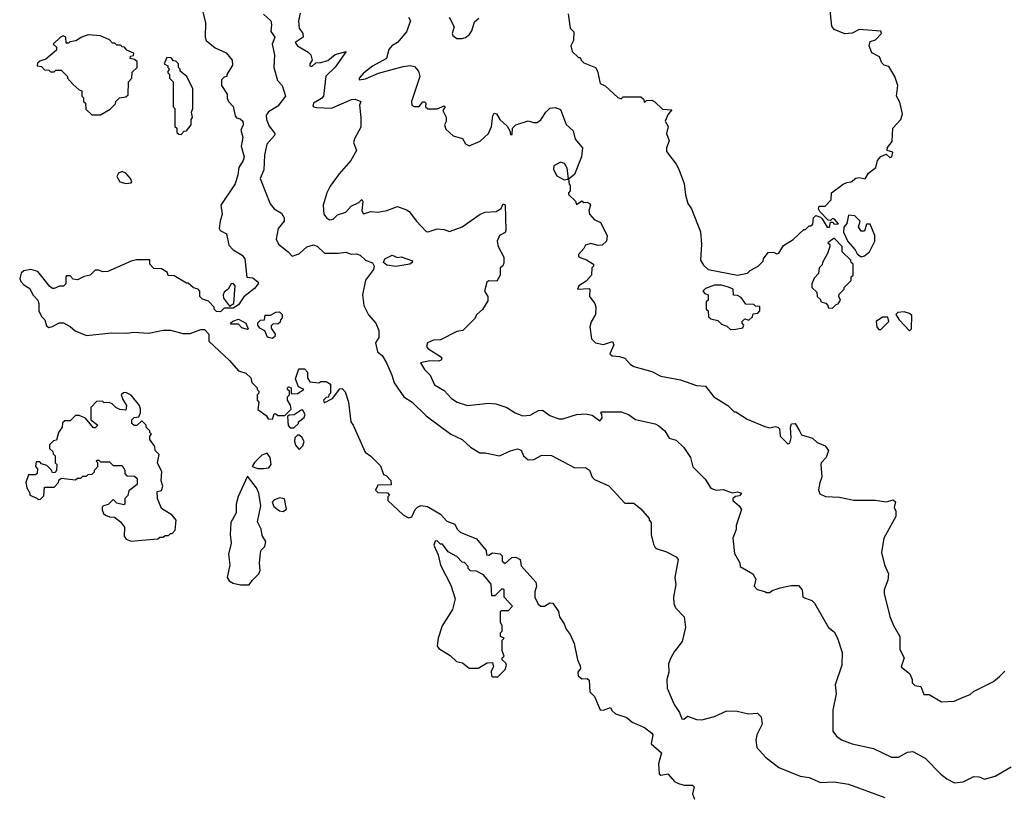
# Model space of a CAD drawing. Extents: x 2239805 to 2396427, y 665731 to 772158.
# Tile 194 of 256: x 2332432 to 2337936, y 690376 to 694722. Entities that reach past the tile are written whole.
import ezdxf

# ---------------------------------------------------------------- set-up
doc = ezdxf.new("R2010")
doc.units = 0

msp = doc.modelspace()

# ---------------------------------------------------------------- linework, layer by layer
at = {"layer": '0CON05XD'}
for points in [[(2336445, 693294), (2336500, 693305), (2336515, 693320), (2336560, 693345), (2336588.3, 693371.7), (2336590, 693385), (2336615, 693420), (2336645, 693422.5), (2336665, 693413.3), (2336675, 693417.5), (2336700.7, 693459.3), (2336756.4, 693493.6), (2336815, 693550), (2336825, 693550), (2336845, 693570), (2336855, 693570), (2336865, 693580), (2336870, 693615), (2336883, 693627), (2336908.3, 693618.3), (2336918.3, 693608.3), (2336945, 693562.5), (2336958.3, 693561.7), (2336965, 693590), (2336975, 693590), (2336985, 693580), (2337008.3, 693581.7), (2336987, 693607), (2336975, 693610), (2336965, 693600), (2336951.7, 693601.7), (2336905, 693650), (2336897.5, 693665), (2336900.7, 693679.3), (2336935, 693680), (2336967.5, 693715), (2336970, 693755), (2337035, 693802.5), (2337055, 693812.5), (2337080, 693815), (2337105, 693836.7), (2337125, 693840), (2337158.3, 693831.7), (2337177.5, 693865), (2337217.5, 693895), (2337226.7, 693935), (2337245, 693957.5), (2337275, 693970), (2337295, 693952.5), (2337307.5, 693955), (2337311.7, 693981.7), (2337281.7, 693991.7), (2337283, 694007), (2337309.3, 694040.7), (2337313.3, 694115), (2337357.5, 694165), (2337367.5, 694195), (2337351.7, 694261.7), (2337332.5, 694295), (2337340, 694355), (2337323.6, 694403.6), (2337290, 694460), (2337265, 694467.5), (2337250.7, 694480.7), (2337237.5, 694515), (2337195, 694537.5), (2337180, 694575), (2337185, 694600), (2337215, 694610), (2337250, 694645), (2337245, 694657.5), (2337125, 694667.5), (2337085, 694646.7), (2337045, 694643.3), (2336985, 694667.5), (2336972.5, 694685), (2336956.4, 694826.4)], [(2333456.4, 694766.4), (2333471.4, 694705), (2333469.4, 694625), (2333475.6, 694605.6), (2333524.5, 694564.5), (2333586.3, 694536.3), (2333620.8, 694495), (2333621.7, 694468.3), (2333590, 694415), (2333590, 694405), (2333575, 694400), (2333560, 694385), (2333560, 694355), (2333592.5, 694305), (2333592.5, 694282.5), (2333600, 694265), (2333625.9, 694235.9), (2333636.2, 694185), (2333645, 694173.8), (2333665, 694168), (2333678.8, 694155), (2333681.2, 694135), (2333668, 694105), (2333680, 694065), (2333670, 694015), (2333687.5, 693955), (2333682, 693935), (2333657.1, 693895), (2333652, 693855), (2333635.9, 693804.1), (2333556.7, 693685), (2333563.8, 693635), (2333553.9, 693596.1), (2333547.5, 693555), (2333553.6, 693543.6), (2333587.5, 693525), (2333601.7, 693461.7), (2333625.9, 693435.9), (2333676.2, 693406.2), (2333690.8, 693385), (2333702.5, 693282.5), (2333735, 693280), (2333766.2, 693255), (2333766.2, 693245), (2333745, 693218.8), (2333686.1, 693173.9), (2333655, 693127.5), (2333625, 693110), (2333575, 693110), (2333555, 693090), (2333531.7, 693091.7), (2333520, 693105), (2333520, 693115), (2333488.3, 693148.3), (2333455, 693160), (2333440, 693175), (2333440, 693205), (2333430, 693215), (2333403, 693223), (2333375, 693250), (2333365, 693250), (2333295, 693290), (2333261.7, 693291.7), (2333258.3, 693308.3), (2333225, 693330), (2333181.7, 693331.7), (2333160, 693355), (2333160, 693380), (2333085, 693380), (2333055, 693372.5), (2332925, 693313.8), (2332895, 693313.3), (2332875, 693322.5), (2332855, 693322.5), (2332826.1, 693293.9), (2332793, 693287), (2332755, 693267.5), (2332731.7, 693271.7), (2332715, 693290), (2332695, 693290), (2332690, 693285), (2332690, 693245), (2332677, 693233), (2332655, 693233.3), (2332625, 693220), (2332615, 693220), (2332600.7, 693230.7), (2332533.9, 693313.9), (2332495, 693326.2), (2332455, 693317.5), (2332440, 693305), (2332432.5, 693275), (2332438.3, 693258.3), (2332455, 693240), (2332489.3, 693219.3), (2332506.7, 693185), (2332533.3, 693155), (2332540, 693135), (2332540, 693095), (2332555, 693062.5), (2332572.5, 693045), (2332581.7, 693011.7), (2332595, 693002.5), (2332615, 693007.5), (2332653, 693027), (2332677, 693027), (2332715, 693007.5), (2332743, 692983), (2332805, 692957.5), (2332945, 692972), (2333035, 692970), (2333066.4, 692976.4), (2333155, 692970), (2333235, 692987.5), (2333275, 692987.5), (2333345, 692967.5), (2333385, 692967.5), (2333445, 692990), (2333465, 692990), (2333490, 692965), (2333490, 692925), (2333605, 692817.5), (2333655, 692760), (2333697, 692747), (2333725, 692720), (2333730, 692695), (2333760, 692665), (2333760, 692655), (2333770, 692645), (2333770, 692635), (2333760, 692625), (2333760, 692595), (2333770, 692585), (2333763, 692543), (2333810, 692510), (2333821.7, 692491.7), (2333845, 692490), (2333855, 692520), (2333865, 692520), (2333875, 692510), (2333915, 692510), (2333950, 692545), (2333947, 692567), (2333930, 692595), (2333930, 692615), (2333940, 692625), (2333940, 692645), (2333930, 692655), (2333930, 692665), (2333935, 692670), (2333950, 692665), (2333950, 692635), (2333955, 692630), (2333985, 692632.5), (2334020, 692655), (2333990.7, 692670.7), (2333973.8, 692715), (2333990, 692765), (2333995, 692770), (2334025, 692770), (2334041.7, 692751.7), (2334040.7, 692720.7), (2334055, 692697.5), (2334105, 692692.5), (2334115, 692700), (2334145, 692700), (2334170, 692685), (2334170, 692635), (2334160, 692625), (2334158.3, 692611.7), (2334145, 692610), (2334130, 692595), (2334135, 692580), (2334180, 692605), (2334221.7, 692658.3), (2334235, 692660), (2334252.5, 692642.5), (2334270, 692585), (2334283.3, 692475), (2334296.2, 692455)], [(2333795, 694752.5), (2333835.8, 694715.8), (2333840, 694695), (2333836.2, 694656.2), (2333858.8, 694625), (2333843.8, 694585), (2333856, 694525), (2333852, 694455), (2333872.7, 694382.7), (2333900, 694355), (2333917.5, 694295), (2333875, 694238.6), (2333823.3, 694206.7), (2333810.9, 694189.1), (2333812.1, 694165), (2333826, 694126), (2333858, 694085), (2333856.2, 694075), (2333814.2, 694025.8), (2333800.5, 693965), (2333797.2, 693882.8), (2333775.8, 693835), (2333832.7, 693692.7), (2333855, 693664), (2333895, 693640), (2333910, 693615), (2333910, 693595), (2333876.7, 693555), (2333865.5, 693495)], [(2334000.9, 694759.1), (2333990, 694715), (2333994.4, 694675), (2334015.8, 694645), (2334017.5, 694625), (2333972.5, 694595), (2333985, 694576.7), (2334045, 694540.8), (2334059.2, 694525), (2334067.5, 694495), (2334053.8, 694475), (2334053.8, 694465), (2334065, 694461.2), (2334088.3, 694481.7), (2334115, 694482), (2334155, 694493.3), (2334195, 694527.5), (2334257.5, 694545), (2334195, 694456.2), (2334143.5, 694406.5), (2334130.8, 694295), (2334119.4, 694280.6), (2334073.8, 694255), (2334070.7, 694240.7), (2334074.1, 694234.1), (2334091.2, 694231.2), (2334175, 694227.8), (2334286.1, 694276.1), (2334308.3, 694278.3), (2334340, 694265), (2334332.5, 694245), (2334340, 694175), (2334338.3, 694121.7), (2334303, 694057), (2334297.5, 694035), (2334315, 693990), (2334284.2, 693935), (2334218.8, 693861.2), (2334167.9, 693792.1), (2334149.2, 693755), (2334128, 693685), (2334133.3, 693635), (2334146.7, 693615), (2334165, 693604.3), (2334185, 693607.5), (2334209.1, 693630.9), (2334255, 693646.2), (2334285, 693679.1), (2334328.9, 693701.1), (2334345, 693717.5), (2334350, 693705), (2334344.1, 693654.1), (2334355, 693636.7), (2334395, 693650), (2334435, 693646), (2334485, 693656), (2334545, 693677.5), (2334595, 693660), (2334609.3, 693649.3), (2334650, 693595), (2334705, 693538.8), (2334715, 693536.2), (2334765, 693552.5), (2334805, 693548.8), (2334835, 693538.8), (2334906.3, 693563.7), (2335005.5, 693634.5), (2335035, 693646.9), (2335095, 693650), (2335122.7, 693667.3), (2335135, 693692.5), (2335145, 693686.7), (2335148.8, 693545), (2335145, 693533.3), (2335113.3, 693515), (2335101.2, 693485), (2335106.7, 693455), (2335138.8, 693395), (2335139.3, 693360.7), (2335133.3, 693346.7), (2335117.5, 693335), (2335117.5, 693295), (2335099.3, 693260.7), (2335055, 693262.5), (2335042.5, 693255), (2335030, 693205), (2335048.8, 693175), (2335049.2, 693150.8), (2335018.3, 693101.7), (2334987.5, 693075), (2334975, 693050), (2334910, 692985), (2334875, 692980), (2334785, 692933.3), (2334745, 692930), (2334712.5, 692915), (2334706.7, 692895), (2334713.3, 692885), (2334790, 692835), (2334789.3, 692820.7), (2334775, 692814), (2334725, 692815.8), (2334673.3, 692805), (2334695, 692767.5), (2334726.7, 692735), (2334751.7, 692681.7), (2334805, 692650), (2334846.2, 692605), (2334876.7, 692585), (2334935, 692566), (2335055, 692578.8), (2335094.1, 692574.1), (2335155, 692553.8), (2335202.5, 692525), (2335245, 692508.8), (2335285, 692511.2), (2335332.3, 692537.7), (2335355, 692540), (2335395, 692510), (2335445, 692491.2), (2335468.3, 692491.7), (2335544.1, 692515.9), (2335595, 692520), (2335632.5, 692512.5), (2335675, 692480), (2335688.8, 692495), (2335686.7, 692516.7), (2335680, 692525), (2335685, 692530), (2335795, 692530), (2335836.1, 692516.1), (2335875, 692486.7), (2335985, 692462.5), (2336005, 692452.5), (2336037.5, 692425), (2336062.3, 692382.3), (2336102.3, 692372.3), (2336145, 692331.2), (2336182, 692275), (2336195, 692223.3), (2336264.1, 692154.1), (2336295, 692103.8), (2336325, 692093.3), (2336365, 692096.7), (2336415, 692077.5), (2336445, 692083.3), (2336466.1, 692076.1), (2336455, 692060), (2336433, 692057), (2336417.5, 692045), (2336417.5, 692035), (2336453.3, 692005), (2336466.7, 691985), (2336437.5, 691895), (2336437, 691873), (2336417.5, 691825), (2336428.3, 691738.3), (2336457, 691687), (2336460, 691665), (2336530, 691625), (2336547.5, 691595), (2336537.5, 691555), (2336555, 691536.7), (2336597, 691527), (2336605, 691520), (2336625, 691520), (2336638.3, 691531.7), (2336683.6, 691546.4), (2336745, 691560), (2336785, 691560), (2336805.9, 691535.9), (2336810, 691495), (2336860, 691475), (2336875, 691460), (2336952.5, 691325), (2336985, 691300), (2337003.3, 691265), (2337030, 691185), (2337026.7, 691115), (2336990, 691005), (2336996.7, 690955), (2336977, 690863), (2336977.5, 690745), (2336997, 690717), (2337026.4, 690696.4), (2337085, 690673.8), (2337205, 690648.8), (2337305, 690600), (2337345, 690600), (2337395, 690628.8), (2337425, 690631.2), (2337494.1, 690594.1), (2337580, 690505), (2337615, 690478.6), (2337657.6, 690457.6), (2337705, 690463.2), (2337765, 690491.9), (2337795, 690490), (2337825, 690476.7), (2337885, 690493.8), (2337973.9, 690546.1)], [(2334605, 694736.2), (2334616.1, 694716.1), (2334595, 694653.3), (2334545, 694593.8), (2334513.3, 694575), (2334496, 694555), (2334483.3, 694505), (2334405, 694461.5), (2334355, 694423.5), (2334329.2, 694395), (2334330, 694385), (2334365, 694391.5), (2334437.4, 694422.6), (2334575, 694460.4), (2334615, 694465.5), (2334639.5, 694459.5), (2334662, 694435), (2334668.6, 694405), (2334622, 694265), (2334623.9, 694243.9), (2334637, 694237), (2334665, 694237.5), (2334685, 694262.5), (2334695, 694262.5), (2334702.5, 694255), (2334700, 694235), (2334713.6, 694223.6), (2334766.4, 694223.6), (2334805, 694240), (2334810, 694235), (2334797.5, 694215), (2334816.4, 694176.4), (2334816.4, 694153.6), (2334807.5, 694135), (2334815, 694110), (2334855, 694072.5), (2334908.3, 694058.3), (2334925, 694027.5), (2334945, 694017.5), (2335007, 694043), (2335052.5, 694085), (2335070, 694125), (2335077.5, 694185), (2335085, 694200), (2335097.5, 694195), (2335116.7, 694165), (2335156.4, 694126.4), (2335171.7, 694101.7), (2335175, 694080), (2335185, 694080), (2335187.5, 694115), (2335206.4, 694133.6), (2335275, 694157.5), (2335305, 694146.7), (2335325, 694146.7), (2335345, 694162.5), (2335372.5, 694205), (2335395, 694226.7), (2335425, 694231.4), (2335455, 694219.2), (2335486.4, 694136.4), (2335525, 694100), (2335536.7, 694055), (2335578.8, 694005), (2335572.5, 693955), (2335533.6, 693856.4), (2335500, 693830), (2335503, 693803), (2335510, 693795), (2335510, 693765), (2335500, 693755), (2335500, 693745), (2335538.3, 693708.3), (2335545, 693690), (2335575, 693710), (2335585, 693700), (2335605, 693702.5), (2335617.5, 693695), (2335622.5, 693685), (2335613.3, 693655), (2335618, 693635), (2335643.8, 693605), (2335678.8, 693588.8), (2335716.5, 693515), (2335712.5, 693485), (2335688.5, 693461.5), (2335665, 693460), (2335625, 693472), (2335595, 693462.5), (2335585, 693442.5), (2335555, 693410), (2335555, 693400), (2335565, 693392.5), (2335600.7, 693380.7), (2335640, 693355), (2335640, 693345), (2335630, 693335), (2335627.5, 693295), (2335599.5, 693260.5), (2335557.5, 693235), (2335550, 693215), (2335615, 693220), (2335620, 693215), (2335617.5, 693175), (2335646.7, 693135), (2335652.5, 693115), (2335650, 693075), (2335626.4, 693033.6), (2335618.8, 693005), (2335628.3, 692938.3), (2335650, 692915), (2335695, 692906.7), (2335745, 692922.5), (2335752.5, 692905), (2335730, 692855), (2335743.6, 692843.6), (2335785, 692840), (2335815, 692830), (2335846.7, 692795), (2335864.4, 692784.4), (2335965, 692756.2), (2336015, 692730), (2336125, 692710), (2336215, 692677.5), (2336265, 692673.3), (2336312.5, 692615), (2336390, 692565), (2336425, 692530), (2336435, 692530), (2336499.3, 692489.3), (2336597.7, 692447.7), (2336625, 692440), (2336655, 692447.5), (2336670, 692445), (2336680, 692435), (2336682, 692395), (2336725, 692351.2), (2336736.2, 692355), (2336743.8, 692385), (2336740, 692445), (2336746.7, 692463.3), (2336766.7, 692465), (2336791.2, 692425), (2336801.7, 692401.7), (2336863.8, 692383.8), (2336889.3, 692359.3), (2336935, 692340), (2336952.5, 692315), (2336940, 692275), (2336912.5, 692245), (2336910, 692235), (2336916, 692165), (2336903.8, 692135), (2336897.5, 692095), (2336905, 692072.5), (2336937, 692057), (2337015, 692053.3), (2337095, 692036.7), (2337215, 692036.7), (2337275, 692027.5), (2337315, 692037.5), (2337327, 692027), (2337320, 691995), (2337330, 691975), (2337330, 691945), (2337262.5, 691825), (2337250, 691745), (2337265.9, 691675.9), (2337288.8, 691625), (2337285, 691590), (2337263.3, 691535), (2337263.3, 691515), (2337295.9, 691385.9), (2337315.8, 691335.8), (2337351.2, 691275), (2337351.7, 691201.7), (2337376.7, 691155), (2337360, 691105), (2337407.5, 691065), (2337420, 691035), (2337420, 691015), (2337435, 691000), (2337470, 690995), (2337485, 690950), (2337515, 690950), (2337585, 690910), (2337655, 690912.5), (2337711.7, 690938.3), (2337745, 690950), (2337763, 690967), (2337875, 691022.5), (2337909.3, 691050.7), (2337938.3, 691081.7)], [(2334833, 694737), (2334861.7, 694681.7), (2334850, 694645), (2334853, 694633), (2334875, 694617.5), (2334903, 694617), (2334925, 694622.5), (2334945, 694637.5), (2334959.5, 694660.5), (2334975, 694710), (2334999.3, 694730.7)], [(2335497.5, 694755), (2335510, 694675), (2335530, 694655), (2335527.5, 694605), (2335512.5, 694575), (2335520, 694545), (2335555, 694510), (2335565, 694510), (2335570, 694495), (2335585, 694480), (2335650, 694455), (2335662.5, 694435), (2335677.5, 694365), (2335705, 694352.5), (2335775, 694287.5), (2335795, 694280), (2335805, 694290), (2335905, 694290), (2335918.3, 694278.3), (2335925, 694260), (2335935, 694270), (2335965, 694272.5), (2335983, 694263), (2336025, 694222.5), (2336078.3, 694218.3), (2336056.4, 694193.6), (2336040, 694155), (2336057.5, 694125), (2336047.5, 694085), (2336062.5, 694045), (2336047.5, 694005), (2336047.5, 693985), (2336102.5, 693915), (2336115, 693890), (2336147, 693807), (2336153.6, 693743.6), (2336167.5, 693695), (2336187.5, 693665), (2336237, 693537), (2336242.5, 693465), (2336238.3, 693378.3), (2336255, 693350), (2336280, 693325), (2336445, 693294)], [(2332885, 694190), (2332938.3, 694221.7), (2332968.3, 694251.7), (2332970, 694265), (2332990, 694285), (2333025, 694290), (2333038.3, 694301.7), (2333040, 694375), (2333060, 694395), (2333061.7, 694428.3), (2333090, 694455), (2333088.3, 694488.3), (2333075, 694500), (2333050, 694505), (2333051.7, 694518.3), (2333068.3, 694521.7), (2333070, 694535), (2333031.7, 694551.7), (2333018.3, 694568.3), (2333005, 694570), (2332995, 694580), (2332975, 694580), (2332965, 694590), (2332951.7, 694591.7), (2332935, 694610), (2332885, 694632.5), (2332815, 694637.5), (2332780, 694625), (2332747, 694603), (2332712.5, 694597.5), (2332705, 694590), (2332691.7, 694591.7), (2332690, 694625), (2332675, 694632.5), (2332660, 694625), (2332620, 694585), (2332638.3, 694568.3), (2332638.3, 694551.7), (2332578.3, 694501.7), (2332545, 694490), (2332531.7, 694478.3), (2332530, 694465), (2332555, 694460), (2332571.7, 694441.7), (2332595, 694440), (2332605, 694430), (2332625, 694430), (2332635, 694440), (2332665, 694440), (2332700, 694405), (2332700, 694395), (2332730.7, 694360.7), (2332765, 694330), (2332780, 694325), (2332780, 694295), (2332790, 694285), (2332790, 694265), (2332800, 694255), (2332801.7, 694221.7), (2332835, 694190), (2332885, 694190)], [(2333335, 694080), (2333351.7, 694098.3), (2333365, 694100), (2333390, 694135), (2333390, 694165), (2333397.5, 694175), (2333392.5, 694205), (2333400, 694225), (2333400, 694335), (2333367.5, 694405), (2333330, 694435), (2333330, 694445), (2333320, 694455), (2333320, 694475), (2333305, 694490), (2333291.7, 694491.7), (2333278.3, 694508.3), (2333255, 694510), (2333240, 694475), (2333260, 694465), (2333260, 694455), (2333270, 694445), (2333260, 694435), (2333260, 694425), (2333270, 694415), (2333270, 694395), (2333290, 694375), (2333290, 694235), (2333300, 694225), (2333300, 694125), (2333310, 694115), (2333311.7, 694091.7), (2333321.7, 694081.7), (2333335, 694080)], [(2335475, 693826.7), (2335495, 693830), (2335500, 693835), (2335491.7, 693891.7), (2335478.1, 693918.1), (2335455, 693926), (2335418.8, 693905), (2335415.7, 693885), (2335435, 693849.2), (2335475, 693826.7)], [(2333025, 693806.7), (2333055, 693810), (2333060, 693815), (2333052.5, 693835), (2333025, 693863.3), (2333005, 693873.8), (2332985, 693863.3), (2332976.2, 693845), (2332992.5, 693815), (2333025, 693806.7)], [(2337135, 693397.5), (2337155, 693402.5), (2337182.5, 693425), (2337212.5, 693485), (2337212.5, 693515), (2337185, 693580), (2337165, 693580), (2337155, 693540), (2337135, 693540), (2337120, 693565), (2337130, 693595), (2337100, 693625), (2337065, 693630), (2337056.4, 693583.6), (2337038.3, 693561.7), (2337036.7, 693535), (2337061.7, 693481.7), (2337102.5, 693435), (2337113.6, 693413.6), (2337135, 693397.5)], [(2333865.5, 693495), (2333878.2, 693468.2), (2333933.3, 693425), (2333955, 693400), (2333995, 693414), (2334037.6, 693452.4), (2334075, 693464.2), (2334095, 693456.2), (2334136.7, 693416.7), (2334215, 693416.7), (2334255, 693423.3), (2334285, 693411.2), (2334315, 693413.3), (2334335, 693406.2), (2334365, 693377.5), (2334405, 693363.3), (2334413.8, 693345), (2334409.4, 693325), (2334364.6, 693265.4), (2334348, 693185), (2334356, 693125), (2334382.7, 693072.7), (2334422.9, 693025), (2334440, 692985), (2334440, 692945), (2334422, 692915), (2334432, 692865), (2334458, 692845), (2334482.5, 692805), (2334513.3, 692735), (2334525, 692692.5), (2334580, 692615), (2334626, 692585), (2334705, 692508.6), (2334841.4, 692405), (2334905.3, 692375.3), (2334952.7, 692332.7), (2335005, 692301.2), (2335035, 692301.2), (2335115, 692284), (2335175, 692312.5), (2335215, 692323.8), (2335235.8, 692315.8), (2335248, 692285), (2335275, 692262), (2335305.8, 692264.2), (2335351.2, 692288.8), (2335405, 692286.7), (2335535, 692217.5), (2335595, 692220), (2335616.7, 692205), (2335632.5, 692165), (2335645, 692152.5), (2335725, 692117.5), (2335815, 692020), (2335865, 692020), (2335905, 691987.5), (2335950, 691935), (2335950, 691925), (2335961.7, 691911.7), (2335962.5, 691845), (2335975, 691790), (2335985, 691772.5), (2335995, 691763.8), (2336048.3, 691748.3), (2336100.7, 691720.7), (2336113.3, 691705), (2336093.3, 691605), (2336099.2, 691565), (2336086.7, 691495), (2336088.1, 691458.1), (2336097.5, 691435), (2336145.5, 691385), (2336154.2, 691325.8), (2336135, 691247.5), (2336090.3, 691189.7), (2336072.5, 691155), (2336058.6, 691121.4), (2336060, 691075), (2336048.6, 691035), (2336051.4, 690985), (2336090, 690895), (2336120.7, 690850.7), (2336132.5, 690815), (2336145, 690812.5), (2336165, 690830), (2336215, 690810), (2336245, 690808.8), (2336315, 690826.7), (2336385, 690860), (2336443, 690857), (2336505, 690842.5), (2336556.4, 690846.4), (2336577.5, 690825), (2336582.5, 690785), (2336553.3, 690725), (2336547.5, 690695), (2336553.3, 690655), (2336600.5, 690600.5), (2336675, 690543.3), (2336795, 690493.3), (2336845, 690486.7), (2336908.3, 690458.3), (2336985, 690462.5), (2337065, 690448.8), (2337267.5, 690375)], [(2336975, 693110), (2336995, 693130), (2337006.4, 693133.6), (2337020, 693155), (2337010, 693175), (2337013, 693187), (2337040, 693215), (2337040, 693225), (2337080, 693265), (2337080, 693285), (2337090, 693295), (2337090, 693355), (2337080, 693365), (2337078.3, 693378.3), (2337030, 693425), (2337030, 693455), (2336985, 693500), (2336950, 693475), (2336960, 693465), (2336960, 693455), (2336947.5, 693415), (2336920, 693365), (2336918.3, 693351.7), (2336900, 693335), (2336897, 693303), (2336873, 693277), (2336860, 693245), (2336860, 693225), (2336888.3, 693198.3), (2336890, 693175), (2336908.3, 693158.3), (2336910, 693145), (2336938.3, 693138.3), (2336950, 693125), (2336951.7, 693111.7), (2336975, 693110)], [(2334535, 693343.1), (2334485, 693350), (2334466.2, 693365), (2334474.1, 693385.9), (2334513.6, 693406.4), (2334545, 693392.5), (2334565, 693396.2), (2334627.5, 693375), (2334626.7, 693365), (2334612.5, 693355), (2334535, 693343.1)], [(2333605, 693120), (2333630, 693135), (2333637.5, 693235), (2333625, 693247.5), (2333613.6, 693246.4), (2333597.5, 693215), (2333575, 693200), (2333570, 693185), (2333572.5, 693165), (2333605, 693120)], [(2336405, 692990), (2336435, 692992.5), (2336475, 693000), (2336480, 693015), (2336470, 693025), (2336470, 693035), (2336485, 693050), (2336508.3, 693041.7), (2336528.3, 693061.7), (2336531.7, 693078.3), (2336558.3, 693081.7), (2336570, 693095), (2336568.3, 693118.3), (2336545, 693120), (2336535, 693130), (2336491.7, 693131.7), (2336465, 693170), (2336445, 693180), (2336421.7, 693181.7), (2336420, 693215), (2336395, 693227.5), (2336355, 693237.5), (2336315, 693237.5), (2336265, 693220), (2336250, 693205), (2336261.7, 693191.7), (2336280, 693185), (2336280, 693155), (2336270, 693145), (2336270, 693105), (2336280, 693095), (2336281.7, 693061.7), (2336295, 693050), (2336335, 693040), (2336355, 693020), (2336385, 693010), (2336405, 692990)], [(2333845, 692940), (2333817, 692947), (2333803, 692983), (2333775, 692997.5), (2333763.3, 693015), (2333763, 693027), (2333778.3, 693041.7), (2333800, 693045), (2333805, 693070), (2333835, 693070), (2333865, 693087.5), (2333885, 693090), (2333900, 693075), (2333900, 693055), (2333890, 693045), (2333888.3, 693031.7), (2333875, 693020), (2333848.3, 693021.7), (2333838.3, 693011.7), (2333838.3, 692998.3), (2333860, 692965), (2333858.3, 692951.7), (2333845, 692940)], [(2337405, 692982.5), (2337416.7, 692995), (2337418.3, 693068.3), (2337405, 693080), (2337375, 693090), (2337340, 693085), (2337330, 693075), (2337347.5, 693045), (2337405, 692982.5)], [(2333705, 692990), (2333675, 693000), (2333655, 693020), (2333615, 693020), (2333610, 693025), (2333623, 693037), (2333655, 693047.5), (2333696.4, 693026.4), (2333710, 692995), (2333705, 692990)], [(2337245, 692990), (2337290, 693035), (2337285, 693060), (2337255, 693060), (2337220, 693035), (2337223, 693003), (2337235, 692990), (2337245, 692990)], [(2333055, 691806.7), (2333115, 691813.3), (2333205, 691820), (2333215, 691830), (2333235, 691830), (2333245, 691840), (2333265, 691840), (2333275, 691850), (2333285, 691850), (2333301.7, 691868.3), (2333306.2, 691925), (2333285, 691953.3), (2333225, 691990), (2333202.5, 692045), (2333200, 692085), (2333225, 692090), (2333232.5, 692115), (2333222.5, 692145), (2333227.5, 692195), (2333202.5, 692245), (2333211.7, 692291.7), (2333190, 692315), (2333187, 692337), (2333160, 692375), (2333160, 692395), (2333170, 692405), (2333160, 692415), (2333160, 692425), (2333140, 692445), (2333140, 692455), (2333115, 692480), (2333087, 692453), (2333073, 692453), (2333060, 692465), (2333060, 692485), (2333071.7, 692498.3), (2333098.3, 692501.7), (2333107.5, 692525), (2333107.5, 692545), (2333102.5, 692565), (2333055, 692622.5), (2333025, 692637.5), (2333013, 692637), (2333000, 692625), (2333008.3, 692598.3), (2333030, 692565), (2333025, 692540), (2332993, 692543), (2332970, 692555), (2332950, 692575), (2332931.7, 692581.7), (2332905, 692580), (2332895, 692590), (2332861.7, 692588.3), (2332830, 692555), (2332830, 692485), (2332870, 692455), (2332855, 692440), (2332845, 692440), (2332800, 692495), (2332765, 692510), (2332745, 692510), (2332715, 692480), (2332685, 692480), (2332671.7, 692468.3), (2332670, 692445), (2332650, 692415), (2332638.3, 692371.7), (2332621.7, 692368.3), (2332600, 692345), (2332600, 692325), (2332618.3, 692308.3), (2332620, 692295), (2332630, 692285), (2332630, 692245), (2332640, 692235), (2332638.3, 692201.7), (2332628.3, 692191.7), (2332615, 692190), (2332610, 692205), (2332585, 692230), (2332555, 692240), (2332545, 692250), (2332525, 692250), (2332520, 692225), (2332531.7, 692211.7), (2332530, 692185), (2332521.7, 692178.3), (2332481.7, 692178.3), (2332467.5, 692135), (2332472.5, 692105), (2332490, 692075), (2332490, 692065), (2332528.3, 692048.3), (2332535, 692040), (2332548.3, 692041.7), (2332568.3, 692061.7), (2332571.7, 692108.3), (2332625, 692110), (2332650, 692135), (2332651.7, 692148.3), (2332665, 692160), (2332745, 692150), (2332755, 692160), (2332775, 692160), (2332785, 692170), (2332805, 692170), (2332815, 692180), (2332838.3, 692181.7), (2332850, 692195), (2332850, 692205), (2332870, 692225), (2332870, 692245), (2332860, 692255), (2332865, 692260), (2332875, 692260), (2332885, 692250), (2332935, 692250), (2332955, 692230), (2333005, 692230), (2333020, 692205), (2333020, 692185), (2333031.7, 692171.7), (2333075, 692170), (2333088.3, 692158.3), (2333090, 692125), (2333041.7, 692088.3), (2333037, 692063), (2333020, 692045), (2333020, 692015), (2333015, 692010), (2332975, 692020), (2332955, 692040), (2332927, 692013), (2332900, 692005), (2332893, 691997), (2332893, 691983), (2332901.7, 691961.7), (2332913, 691953), (2332933.6, 691943.6), (2332961.7, 691941.7), (2332996.4, 691916.4), (2333017.5, 691885), (2333016.2, 691835), (2333027.7, 691817.7), (2333055, 691806.7)], [(2333965, 692440), (2333990, 692465), (2333990, 692475), (2334021.7, 692498.3), (2334027.5, 692515), (2334015, 692540), (2334005, 692540), (2333967, 692513), (2333938.3, 692511.7), (2333930, 692505), (2333933, 692453), (2333945, 692440), (2333965, 692440)], [(2334296.2, 692455), (2334362.5, 692305), (2334395, 692282.5), (2334449.3, 692229.3), (2334465, 692180), (2334480, 692175), (2334507, 692147), (2334508.3, 692121.7), (2334435, 692120), (2334421.7, 692091.7), (2334435, 692080), (2334488.3, 692078.3), (2334500, 692065), (2334490, 692055), (2334490, 692035), (2334575, 691953.8), (2334605, 691937.5), (2334625, 691943.3), (2334642.5, 691985), (2334655, 691997.5), (2334675, 692007.5), (2334711.7, 692001.7), (2334785, 691957.5), (2334819.3, 691919.3), (2334865, 691902.5), (2334877.5, 691875), (2334895, 691857.5), (2334985, 691820), (2335040, 691755), (2335041.7, 691731.7), (2335055, 691730), (2335075, 691742.5), (2335117, 691737), (2335130, 691725), (2335130, 691695), (2335145, 691682.5), (2335183, 691717), (2335205, 691717.5), (2335230, 691705), (2335235, 691670), (2335317.7, 691577.7), (2335321.2, 691555), (2335312.5, 691525), (2335312.5, 691495), (2335330, 691455), (2335345, 691443.3), (2335365, 691443.3), (2335395, 691462.5), (2335411.7, 691461.7), (2335443.3, 691415), (2335450, 691385), (2335476.2, 691345), (2335486.1, 691316.1), (2335508.8, 691285), (2335531.2, 691235), (2335550, 691145), (2335565, 691110), (2335567.5, 691095), (2335552.5, 691075), (2335553.3, 691055), (2335575, 691037.5), (2335605, 691040), (2335615, 691030), (2335620, 690965), (2335645, 690940), (2335677.5, 690865), (2335695, 690862), (2335735, 690877.5), (2335741.7, 690861.7), (2335761.7, 690841.7), (2335825, 690821.2), (2335855, 690796.2), (2335925, 690766.2), (2335966.2, 690735), (2335971.2, 690725), (2335962.5, 690675), (2336018.8, 690625), (2336003, 690563), (2336007, 690507), (2336015, 690500), (2336055, 690506.7), (2336092.5, 690465), (2336115, 690453.3), (2336147, 690443), (2336193, 690443), (2336202.5, 690435), (2336193.3, 690395), (2336203.3, 690365)], [(2333995, 692320), (2334015, 692340), (2334023.3, 692365), (2334009.3, 692389.3), (2333995, 692400), (2333985, 692400), (2333970, 692385), (2333967.5, 692365), (2333973.9, 692343.9), (2333995, 692320)], [(2333795, 692213.3), (2333825, 692217.5), (2333837.5, 692235), (2333832.5, 692275), (2333815, 692300), (2333785, 692287.5), (2333745, 692247.5), (2333732.5, 692225), (2333763.6, 692213.6), (2333795, 692213.3)], [(2333667, 691563), (2333715, 691563.3), (2333731.7, 691588.3), (2333770, 691625), (2333777, 691643), (2333772.5, 691685), (2333778.3, 691741.7), (2333783, 691757), (2333801.7, 691778.3), (2333807.5, 691805), (2333788.3, 691838.3), (2333782.5, 691875), (2333762.5, 691915), (2333780, 692005), (2333770, 692075), (2333756.7, 692105), (2333705, 692170), (2333653, 692057), (2333642.5, 692015), (2333642.5, 691965), (2333612.3, 691912.3), (2333609.2, 691845), (2333613.9, 691796.1), (2333598.8, 691735), (2333606.7, 691675), (2333592.5, 691605), (2333602.5, 691585), (2333625, 691572.5), (2333667, 691563)], [(2333905, 691973.3), (2333923.6, 691986.4), (2333913.3, 692043.3), (2333885, 692050), (2333853.1, 692036.9), (2333843.8, 692025), (2333852.1, 692002.1), (2333885, 691976.7), (2333905, 691973.3)], [(2335105, 691050), (2335145, 691090), (2335152.5, 691115), (2335150, 691125), (2335130, 691145), (2335130, 691155), (2335140, 691165), (2335130, 691195), (2335130, 691255), (2335140, 691265), (2335120, 691275), (2335120, 691295), (2335130, 691305), (2335130, 691335), (2335120, 691355), (2335120, 691415), (2335125, 691420), (2335165, 691420), (2335187.5, 691445), (2335140, 691495), (2335140, 691535), (2335135, 691540), (2335125, 691540), (2335088.3, 691501.7), (2335071.7, 691501.7), (2335067, 691567), (2335025, 691620), (2334985, 691640), (2334951.7, 691641.7), (2334940, 691655), (2334940, 691665), (2334918.3, 691688.3), (2334905, 691690), (2334875, 691722.5), (2334827, 691747), (2334795, 691790), (2334785, 691790), (2334765, 691810), (2334755, 691807.5), (2334746.7, 691785), (2334771.4, 691731.4), (2334785, 691673.3), (2334842.2, 691562.2), (2334867.1, 691485), (2334851.5, 691425), (2334794.5, 691335), (2334771.8, 691265), (2334765, 691223.3), (2334775, 691208), (2334837.9, 691167.9), (2334873.3, 691135), (2334908.3, 691128.3), (2334945, 691097.5), (2334995, 691097.5), (2335045, 691127.5), (2335075, 691130), (2335080, 691105), (2335068.3, 691081.7), (2335070, 691055), (2335075, 691050), (2335105, 691050)]]:
    msp.add_lwpolyline(points, dxfattribs=at)

doc.saveas('drawing.dxf')
